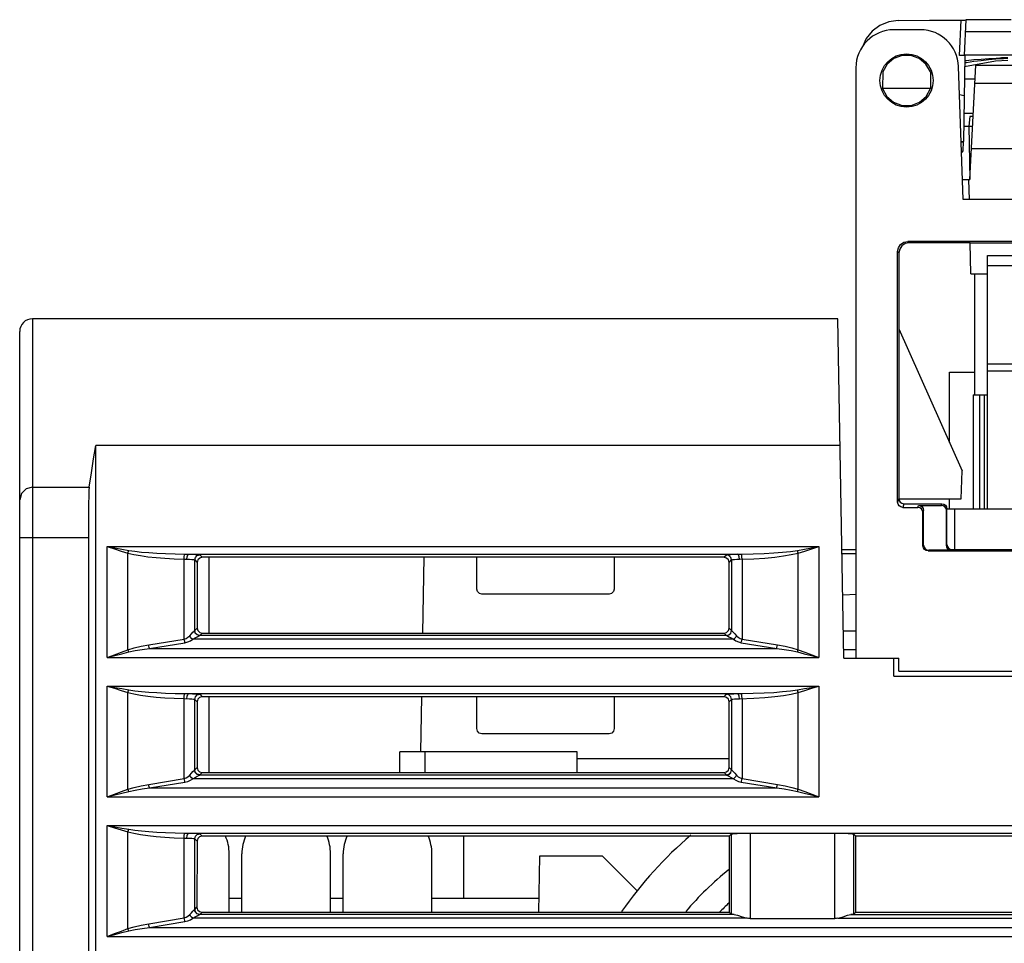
# Model space of a CAD drawing. Header units: millimetres. Extents: x 0 to 600, y 0 to 600.
# Tile 4 of 39: x 246 to 285, y 114 to 150. Entities that reach past the tile are written whole.
import ezdxf

# ---------------------------------------------------------------- set-up
doc = ezdxf.new("R2010")
doc.units = ezdxf.units.MM
doc.header["$LTSCALE"] = 39.111111
doc.layers.get('0').update_dxf_attribs({"linetype": 'CONTINUOUS'})

msp = doc.modelspace()

# ---------------------------------------------------------------- linework, layer by layer
at = {"color": 7, "linetype": 'CONTINUOUS'}
for p, q in [((280.888, 150.035), (280.521, 149.985)), ((280.888, 150.035), (282.129, 150.049)), ((282.129, 150.049), (283.457, 150.06)), ((283.307, 148.659), (283.381, 150.06)), ((283.457, 150.06), (283.522, 150.061)), ((283.508, 148.674), (283.581, 150.071)), ((283.522, 150.061), (283.566, 150.062)), ((283.566, 150.062), (283.581, 150.062)), ((284.466, 150.072), (283.581, 150.071)), ((285.347, 150.073), (284.466, 150.072)), ((279.868, 149.617), (279.632, 149.325)), ((280.169, 149.841), (279.868, 149.617)), ((280.521, 149.985), (280.169, 149.841)), ((281.775, 149.675), (280.723, 149.675)), ((279.632, 149.325), (279.486, 149.005)), ((284.45, 149.599), (283.556, 149.598)), ((285.339, 149.6), (284.45, 149.599)), ((280.725, 148.541), (280.46, 148.32)), ((281.05, 148.659), (280.725, 148.541)), ((281.397, 148.659), (281.05, 148.659)), ((281.722, 148.541), (281.397, 148.659)), ((281.987, 148.32), (281.722, 148.541)), ((283.384, 148.66), (283.307, 148.659)), ((283.451, 148.66), (283.307, 148.659)), ((283.449, 148.661), (283.384, 148.66)), ((283.492, 148.661), (283.449, 148.661)), ((283.523, 148.661), (283.464, 145.269)), ((283.507, 148.662), (283.492, 148.661)), ((342.524, 148.674), (283.508, 148.674)), ((283.52, 148.461), (283.59, 148.469)), ((283.59, 148.469), (283.882, 148.497)), ((284.164, 148.454), (283.873, 148.418)), ((283.882, 148.497), (284.174, 148.522)), ((284.457, 148.485), (284.164, 148.454)), ((284.174, 148.522), (284.467, 148.543)), ((284.751, 148.511), (284.457, 148.485)), ((284.467, 148.543), (284.76, 148.561)), ((285.226, 148.463), (284.731, 148.433)), ((285.046, 148.533), (284.751, 148.511)), ((284.76, 148.561), (285.054, 148.576)), ((285.224, 148.572), (284.968, 148.572)), ((285.225, 148.543), (285.046, 148.533)), ((285.054, 148.576), (285.223, 148.583)), ((279.223, 148.175), (279.223, 124.89)), ((280.46, 148.32), (280.285, 148.02)), ((282.162, 148.02), (281.987, 148.32)), ((283.457, 142.975), (283.274, 148.227)), ((284.731, 148.433), (283.515, 148.21)), ((283.583, 148.378), (283.518, 148.368)), ((283.873, 148.418), (283.583, 148.378)), ((283.724, 143.775), (283.959, 148.275)), ((283.959, 148.275), (287.197, 148.275)), ((280.285, 148.02), (280.274, 147.362)), ((282.162, 148.02), (282.173, 147.362)), ((283.93, 147.723), (283.507, 147.723)), ((280.229, 147.357), (280.274, 147.357)), ((282.173, 147.362), (280.274, 147.362)), ((280.274, 147.362), (280.444, 147.048)), ((282.003, 147.048), (282.173, 147.362)), ((282.216, 147.348), (282.173, 147.357)), ((283.923, 147.575), (348.783, 147.575)), ((280.444, 147.048), (280.712, 146.815)), ((281.735, 146.815), (282.003, 147.048)), ((283.496, 147.07), (283.313, 147.109)), ((280.712, 146.815), (281.045, 146.69)), ((281.045, 146.69), (281.402, 146.69)), ((281.402, 146.69), (281.735, 146.815)), ((283.487, 146.385), (283.86, 146.385)), ((283.724, 146.249), (283.687, 145.875)), ((283.853, 146.249), (283.724, 146.249)), ((283.475, 145.875), (283.834, 145.875)), ((283.687, 145.875), (283.724, 143.775)), ((283.377, 145.269), (283.464, 145.269)), ((283.378, 145.25), (283.464, 145.25)), ((283.461, 144.917), (283.467, 145.25)), ((326.087, 144.975), (283.786, 144.975)), ((283.392, 144.849), (283.461, 144.917)), ((283.393, 144.817), (283.461, 144.884)), ((283.43, 143.775), (283.724, 143.775)), ((283.664, 143.775), (283.692, 142.973)), ((325.982, 142.975), (283.457, 142.975)), ((280.871, 140.927), (280.902, 141.08)), ((280.902, 141.08), (280.989, 141.21)), ((281.04, 141.16), (280.952, 141.029)), ((280.989, 141.21), (281.119, 141.297)), ((281.17, 141.246), (281.04, 141.16)), ((281.119, 141.297), (281.271, 141.327)), ((281.322, 141.276), (281.17, 141.246)), ((325.876, 141.327), (281.271, 141.327)), ((281.322, 141.276), (281.271, 141.327)), ((283.737, 141.276), (281.322, 141.276)), ((283.759, 140.046), (283.737, 141.276)), ((283.737, 141.275), (325.821, 141.275)), ((280.922, 140.876), (280.871, 140.927)), ((280.871, 131.039), (280.871, 140.927)), ((280.922, 140.876), (280.919, 131.183)), ((280.952, 141.029), (280.922, 140.876)), ((284.424, 140.775), (325.064, 140.775)), ((284.424, 130.775), (284.424, 140.775)), ((325.064, 140.362), (284.424, 140.362)), ((283.759, 140.046), (284.424, 140.046)), ((283.924, 135.275), (283.924, 140.046)), ((278.512, 138.275), (246.723, 138.275)), ((246.723, 138.275), (246.723, 92.415)), ((278.746, 124.89), (278.512, 138.275)), ((246.223, 72.875), (246.223, 137.775)), ((280.923, 137.875), (283.424, 132.275)), ((284.424, 136.505), (325.064, 136.505)), ((282.924, 136.175), (283.924, 136.175)), ((282.924, 133.395), (282.924, 136.175)), ((325.064, 136.205), (284.424, 136.205)), ((283.854, 135.275), (284.424, 135.275)), ((283.854, 135.275), (283.854, 130.775)), ((284.116, 130.775), (284.116, 135.275)), ((284.295, 130.775), (284.295, 135.275)), ((249.138, 132.751), (249.223, 133.273)), ((278.6, 133.273), (249.223, 133.273)), ((249.223, 91.975), (249.223, 133.273)), ((249.052, 132.204), (249.138, 132.751)), ((248.966, 131.631), (249.052, 132.204)), ((283.385, 131.175), (283.424, 132.275)), ((246.29, 131.383), (246.223, 131.135)), ((246.473, 131.565), (246.29, 131.383)), ((246.723, 131.631), (246.473, 131.565)), ((246.723, 131.631), (248.966, 131.631)), ((248.958, 131.518), (248.951, 131.293)), ((248.966, 131.631), (248.958, 131.518)), ((280.919, 131.435), (280.923, 131.175)), ((248.944, 130.974), (248.939, 130.576)), ((248.951, 131.293), (248.944, 130.974)), ((280.919, 131.183), (280.871, 131.039)), ((280.886, 130.963), (280.871, 131.039)), ((280.929, 130.898), (280.886, 130.963)), ((280.919, 131.183), (280.934, 131.107)), ((280.923, 131.175), (283.385, 131.175)), ((280.934, 131.107), (280.977, 131.041)), ((280.977, 131.041), (281.042, 130.998)), ((281.042, 130.998), (281.119, 130.982)), ((281.119, 130.982), (281.071, 130.839)), ((281.119, 130.982), (282.619, 130.982)), ((282.597, 130.918), (282.619, 130.982)), ((282.619, 130.982), (282.695, 130.968)), ((282.695, 130.968), (282.76, 130.924)), ((282.924, 130.775), (282.924, 131.175)), ((248.939, 130.576), (248.936, 130.12)), ((280.995, 130.854), (280.929, 130.898)), ((281.071, 130.839), (280.995, 130.854)), ((281.071, 130.839), (281.671, 130.839)), ((281.671, 130.839), (281.697, 130.918)), ((281.747, 130.824), (281.671, 130.839)), ((281.697, 130.918), (282.597, 130.918)), ((281.697, 130.918), (281.773, 130.903)), ((281.812, 130.781), (281.747, 130.824)), ((281.773, 130.903), (281.838, 130.86)), ((281.856, 130.716), (281.812, 130.781)), ((281.838, 130.86), (281.882, 130.794)), ((281.871, 130.639), (281.856, 130.716)), ((281.871, 130.639), (281.897, 130.718)), ((281.871, 129.322), (281.871, 130.639)), ((281.882, 130.794), (281.897, 130.718)), ((281.897, 129.349), (281.897, 130.718)), ((282.673, 130.903), (282.597, 130.918)), ((282.738, 130.86), (282.673, 130.903)), ((282.782, 130.794), (282.738, 130.86)), ((282.76, 130.924), (282.804, 130.859)), ((282.797, 130.718), (282.782, 130.794)), ((282.797, 130.718), (282.819, 130.782)), ((282.797, 129.349), (282.797, 130.718)), ((282.804, 130.859), (282.819, 130.782)), ((282.818, 129.37), (282.819, 130.782)), ((282.819, 130.775), (326.223, 130.775)), ((283.124, 129.175), (283.124, 130.775)), ((248.936, 130.12), (248.935, 129.646)), ((246.223, 129.646), (248.935, 129.646)), ((248.935, 129.646), (248.935, 92.368)), ((249.682, 129.293), (277.765, 129.293)), ((249.682, 129.293), (249.974, 129.239)), ((249.682, 129.293), (249.963, 129.203)), ((249.682, 124.918), (249.682, 129.293)), ((249.963, 129.203), (250.234, 129.117)), ((249.974, 129.239), (250.257, 129.188)), ((250.234, 129.117), (250.497, 129.038)), ((250.257, 129.188), (250.53, 129.14)), ((250.497, 129.038), (250.508, 129.074)), ((250.497, 129.038), (250.734, 128.982)), ((250.497, 125.222), (250.497, 129.038)), ((250.508, 129.074), (250.519, 129.108)), ((250.519, 129.108), (250.53, 129.14)), ((250.53, 129.14), (250.767, 129.106)), ((250.767, 129.106), (251.03, 129.077)), ((251.03, 129.077), (251.319, 129.053)), ((251.319, 129.053), (251.636, 129.032)), ((251.636, 129.032), (251.981, 129.016)), ((251.981, 129.016), (252.353, 129.003)), ((275.166, 129.005), (275.599, 129.021)), ((275.599, 129.021), (275.989, 129.043)), ((275.989, 129.043), (276.334, 129.07)), ((276.334, 129.07), (276.643, 129.102)), ((276.643, 129.102), (276.917, 129.14)), ((276.676, 128.974), (276.949, 129.038)), ((276.917, 129.14), (277.19, 129.188)), ((276.928, 129.108), (276.917, 129.14)), ((276.939, 129.074), (276.928, 129.108)), ((276.949, 129.038), (276.939, 129.074)), ((276.949, 129.038), (277.213, 129.117)), ((276.949, 125.222), (276.949, 129.038)), ((277.19, 129.188), (277.473, 129.239)), ((277.213, 129.117), (277.484, 129.203)), ((277.473, 129.239), (277.765, 129.293)), ((277.484, 129.203), (277.765, 129.293)), ((277.765, 129.293), (277.765, 124.918)), ((278.671, 129.175), (279.223, 129.175)), ((278.674, 129.025), (279.223, 129.025)), ((281.871, 129.322), (281.897, 129.349)), ((281.886, 129.246), (281.871, 129.322)), ((281.93, 129.181), (281.886, 129.246)), ((281.897, 129.349), (281.912, 129.272)), ((281.912, 129.272), (281.956, 129.207)), ((281.995, 129.137), (281.93, 129.181)), ((281.956, 129.207), (282.021, 129.164)), ((282.071, 129.122), (281.995, 129.137)), ((282.021, 129.164), (282.097, 129.149)), ((282.071, 129.122), (282.097, 129.149)), ((282.071, 129.122), (326.076, 129.122)), ((282.997, 129.149), (282.097, 129.149)), ((282.797, 129.349), (282.818, 129.37)), ((282.812, 129.272), (282.797, 129.349)), ((282.856, 129.207), (282.812, 129.272)), ((282.818, 129.37), (282.833, 129.293)), ((282.833, 129.293), (282.877, 129.228)), ((282.921, 129.164), (282.856, 129.207)), ((282.877, 129.228), (282.942, 129.184)), ((282.997, 129.149), (282.921, 129.164)), ((282.942, 129.184), (283.018, 129.169)), ((282.992, 129.175), (326.074, 129.175)), ((282.997, 129.149), (283.018, 129.169)), ((250.734, 128.982), (250.997, 128.934)), ((250.997, 128.934), (251.286, 128.893)), ((251.286, 128.893), (251.603, 128.859)), ((251.603, 128.859), (251.949, 128.831)), ((251.949, 128.831), (252.32, 128.81)), ((252.32, 128.81), (252.714, 128.797)), ((252.353, 129.003), (252.747, 128.995)), ((252.714, 128.797), (252.72, 128.89)), ((252.714, 128.797), (252.921, 128.79)), ((252.714, 125.644), (252.714, 128.797)), ((252.72, 128.89), (252.731, 128.961)), ((252.731, 128.961), (252.747, 128.995)), ((252.747, 128.995), (252.896, 128.993)), ((252.821, 128.793), (252.832, 128.891)), ((252.832, 128.891), (252.859, 128.964)), ((252.859, 128.964), (252.896, 128.993)), ((252.896, 128.993), (274.551, 128.993)), ((252.896, 128.993), (253.037, 128.99)), ((252.921, 128.79), (253.011, 128.785)), ((253.011, 128.785), (253.079, 128.779)), ((253.037, 128.99), (253.163, 128.985)), ((253.079, 128.779), (253.118, 128.772)), ((253.118, 128.772), (253.132, 128.766)), ((253.132, 128.766), (253.159, 128.866)), ((253.132, 128.766), (253.23, 128.668)), ((253.132, 125.983), (253.132, 128.766)), ((253.159, 128.866), (253.232, 128.939)), ((253.163, 128.985), (253.257, 128.979)), ((253.23, 128.668), (253.228, 126.079)), ((253.257, 128.768), (253.23, 128.668)), ((253.232, 128.939), (253.332, 128.966)), ((253.257, 128.979), (253.312, 128.972)), ((253.329, 128.841), (253.257, 128.768)), ((253.312, 128.972), (253.332, 128.966)), ((253.43, 128.868), (253.329, 128.841)), ((253.332, 128.966), (253.43, 128.868)), ((274.017, 128.868), (253.43, 128.868)), ((253.692, 128.868), (253.689, 125.879)), ((262.178, 128.868), (262.126, 125.879)), ((264.264, 127.615), (264.265, 128.868)), ((269.682, 128.868), (269.683, 127.615)), ((274.017, 128.868), (274.115, 128.966)), ((274.118, 128.841), (274.017, 128.868)), ((274.115, 128.966), (274.135, 128.972)), ((274.215, 128.939), (274.115, 128.966)), ((274.19, 128.768), (274.118, 128.841)), ((274.135, 128.972), (274.189, 128.979)), ((274.189, 128.979), (274.282, 128.985)), ((274.217, 128.668), (274.19, 128.768)), ((274.288, 128.866), (274.215, 128.939)), ((274.217, 128.668), (274.315, 128.766)), ((274.219, 126.079), (274.217, 128.668)), ((274.282, 128.985), (274.409, 128.99)), ((274.315, 128.766), (274.288, 128.866)), ((274.315, 128.766), (274.329, 128.772)), ((274.315, 128.766), (274.315, 125.983)), ((274.329, 128.772), (274.368, 128.779)), ((274.368, 128.779), (274.434, 128.785)), ((274.409, 128.99), (274.551, 128.993)), ((274.434, 128.785), (274.525, 128.79)), ((274.525, 128.79), (274.626, 128.793)), ((274.551, 128.993), (274.7, 128.995)), ((274.588, 128.964), (274.551, 128.993)), ((274.615, 128.891), (274.588, 128.964)), ((274.626, 128.793), (274.615, 128.891)), ((274.626, 128.793), (275.198, 128.813)), ((274.7, 128.995), (275.166, 129.005)), ((274.716, 128.961), (274.7, 128.995)), ((274.727, 128.89), (274.716, 128.961)), ((274.733, 128.797), (274.727, 128.89)), ((274.733, 128.797), (274.733, 125.644)), ((275.198, 128.813), (275.632, 128.84)), ((275.632, 128.84), (276.022, 128.877)), ((276.022, 128.877), (276.366, 128.921)), ((276.366, 128.921), (276.676, 128.974)), ((264.291, 127.515), (264.264, 127.615)), ((264.364, 127.442), (264.291, 127.515)), ((269.656, 127.515), (269.583, 127.442)), ((269.683, 127.615), (269.656, 127.515)), ((264.464, 127.415), (264.364, 127.442)), ((269.483, 127.415), (264.464, 127.415)), ((269.583, 127.442), (269.483, 127.415)), ((279.234, 127.408), (278.723, 127.374)), ((253.003, 125.85), (253.062, 125.916)), ((253.062, 125.916), (253.105, 125.961)), ((253.105, 125.961), (253.128, 125.98)), ((253.128, 125.98), (253.13, 125.982)), ((253.155, 125.881), (253.128, 125.98)), ((253.13, 125.982), (253.132, 125.983)), ((253.132, 125.983), (253.228, 126.079)), ((253.159, 125.883), (253.132, 125.983)), ((253.228, 126.079), (253.255, 125.978)), ((253.255, 125.978), (253.328, 125.906)), ((253.328, 125.906), (253.428, 125.879)), ((274.019, 125.879), (274.119, 125.906)), ((274.119, 125.906), (274.192, 125.978)), ((274.192, 125.978), (274.219, 126.079)), ((274.219, 126.079), (274.315, 125.983)), ((274.288, 125.883), (274.315, 125.983)), ((274.292, 125.881), (274.319, 125.98)), ((274.315, 125.983), (274.316, 125.982)), ((274.316, 125.982), (274.319, 125.98)), ((274.319, 125.98), (274.342, 125.961)), ((274.342, 125.961), (274.385, 125.915)), ((274.385, 125.915), (274.445, 125.85)), ((278.727, 125.968), (279.223, 125.968)), ((251.317, 125.413), (252.714, 125.644)), ((252.714, 125.644), (252.791, 125.67)), ((252.724, 125.592), (252.714, 125.644)), ((252.735, 125.543), (252.724, 125.592)), ((252.747, 125.502), (252.735, 125.543)), ((252.747, 125.502), (252.854, 125.529)), ((252.791, 125.67), (252.865, 125.714)), ((252.854, 125.529), (252.958, 125.573)), ((252.865, 125.714), (252.934, 125.776)), ((252.934, 125.776), (253.003, 125.85)), ((252.967, 125.721), (252.934, 125.776)), ((252.958, 125.573), (253.055, 125.635)), ((253.008, 125.673), (252.967, 125.721)), ((253.055, 125.635), (253.008, 125.673)), ((253.055, 125.635), (253.151, 125.688)), ((274.392, 125.635), (253.055, 125.635)), ((253.151, 125.688), (253.234, 125.734)), ((253.227, 125.808), (253.155, 125.881)), ((253.232, 125.81), (253.159, 125.883)), ((253.326, 125.78), (253.227, 125.808)), ((253.332, 125.783), (253.232, 125.81)), ((253.234, 125.734), (253.294, 125.767)), ((253.294, 125.767), (253.326, 125.78)), ((253.326, 125.78), (253.33, 125.782)), ((274.121, 125.78), (253.326, 125.78)), ((253.33, 125.782), (253.332, 125.783)), ((253.332, 125.783), (253.428, 125.879)), ((253.428, 125.879), (274.019, 125.879)), ((274.019, 125.879), (274.115, 125.783)), ((274.115, 125.783), (274.215, 125.81)), ((274.115, 125.783), (274.117, 125.782)), ((274.117, 125.782), (274.121, 125.78)), ((274.121, 125.781), (274.22, 125.808)), ((274.121, 125.78), (274.153, 125.767)), ((274.153, 125.767), (274.214, 125.734)), ((274.214, 125.734), (274.297, 125.687)), ((274.215, 125.81), (274.288, 125.883)), ((274.22, 125.808), (274.292, 125.881)), ((274.297, 125.687), (274.392, 125.635)), ((274.392, 125.635), (274.439, 125.673)), ((274.392, 125.635), (274.489, 125.573)), ((274.439, 125.673), (274.48, 125.721)), ((274.445, 125.85), (274.513, 125.776)), ((274.48, 125.721), (274.513, 125.776)), ((274.489, 125.573), (274.593, 125.529)), ((274.513, 125.776), (274.582, 125.714)), ((274.582, 125.714), (274.656, 125.67)), ((274.593, 125.529), (274.7, 125.502)), ((274.656, 125.67), (274.733, 125.644)), ((274.7, 125.502), (274.712, 125.543)), ((274.712, 125.543), (274.723, 125.592)), ((274.723, 125.592), (274.733, 125.644)), ((274.733, 125.644), (276.13, 125.413)), ((249.966, 125.026), (250.238, 125.128)), ((250.238, 125.128), (250.497, 125.222)), ((250.26, 125.068), (250.53, 125.135)), ((250.497, 125.222), (250.746, 125.295)), ((250.508, 125.192), (250.497, 125.222)), ((250.519, 125.163), (250.508, 125.192)), ((250.53, 125.135), (250.519, 125.163)), ((250.53, 125.135), (250.779, 125.187)), ((250.746, 125.295), (251.02, 125.358)), ((250.779, 125.187), (251.052, 125.232)), ((251.02, 125.358), (251.317, 125.413)), ((251.052, 125.232), (251.349, 125.271)), ((251.326, 125.361), (251.317, 125.413)), ((251.337, 125.312), (251.326, 125.361)), ((251.349, 125.271), (251.337, 125.312)), ((251.349, 125.271), (252.747, 125.502)), ((251.349, 125.271), (276.098, 125.271)), ((274.7, 125.502), (276.098, 125.271)), ((276.098, 125.271), (276.11, 125.312)), ((276.098, 125.271), (276.396, 125.232)), ((276.11, 125.312), (276.121, 125.361)), ((276.121, 125.361), (276.13, 125.413)), ((276.13, 125.413), (276.429, 125.358)), ((276.396, 125.232), (276.669, 125.187)), ((276.429, 125.358), (276.701, 125.295)), ((276.669, 125.187), (276.917, 125.135)), ((276.701, 125.295), (276.949, 125.222)), ((276.917, 125.135), (276.928, 125.163)), ((276.917, 125.135), (277.187, 125.068)), ((276.928, 125.163), (276.939, 125.192)), ((276.939, 125.192), (276.949, 125.222)), ((276.949, 125.222), (277.209, 125.128)), ((277.209, 125.128), (277.481, 125.026)), ((278.74, 125.231), (279.223, 125.231)), ((249.682, 124.918), (249.966, 125.026)), ((249.682, 124.918), (249.978, 124.995)), ((249.682, 124.918), (277.765, 124.918)), ((249.978, 124.995), (250.26, 125.068)), ((277.187, 125.068), (277.469, 124.995)), ((277.469, 124.995), (277.765, 124.918)), ((277.481, 125.026), (277.765, 124.918)), ((278.746, 124.89), (280.923, 124.89)), ((280.723, 124.175), (280.723, 124.89)), ((280.923, 124.375), (280.923, 124.89)), ((280.923, 124.375), (336.724, 124.375)), ((280.723, 124.175), (336.724, 124.175)), ((249.682, 123.793), (277.765, 123.793)), ((249.682, 123.793), (249.974, 123.739)), ((249.682, 123.793), (249.963, 123.703)), ((249.682, 119.418), (249.682, 123.793)), ((249.963, 123.703), (250.234, 123.617)), ((249.974, 123.739), (250.257, 123.688)), ((250.234, 123.617), (250.497, 123.538)), ((250.257, 123.688), (250.53, 123.64)), ((250.497, 123.538), (250.508, 123.574)), ((250.508, 123.574), (250.519, 123.608)), ((250.519, 123.608), (250.53, 123.64)), ((250.53, 123.64), (250.767, 123.606)), ((250.767, 123.606), (251.03, 123.577)), ((251.03, 123.577), (251.319, 123.553)), ((275.989, 123.543), (276.334, 123.57)), ((276.334, 123.57), (276.643, 123.602)), ((276.643, 123.602), (276.917, 123.64)), ((276.917, 123.64), (277.19, 123.688)), ((276.928, 123.608), (276.917, 123.64)), ((276.939, 123.574), (276.928, 123.608)), ((276.949, 123.538), (276.939, 123.574)), ((276.949, 123.538), (277.213, 123.617)), ((277.19, 123.688), (277.473, 123.739)), ((277.213, 123.617), (277.484, 123.703)), ((277.473, 123.739), (277.765, 123.793)), ((277.484, 123.703), (277.765, 123.793)), ((277.765, 123.793), (277.765, 119.418)), ((250.497, 123.538), (250.734, 123.482)), ((250.497, 119.722), (250.497, 123.538)), ((250.734, 123.482), (250.997, 123.434)), ((250.997, 123.434), (251.286, 123.393)), ((251.286, 123.393), (251.603, 123.359)), ((251.319, 123.553), (251.636, 123.532)), ((251.603, 123.359), (251.949, 123.331)), ((251.636, 123.532), (251.981, 123.516)), ((251.949, 123.331), (252.32, 123.31)), ((251.981, 123.516), (252.353, 123.503)), ((252.32, 123.31), (252.714, 123.297)), ((252.353, 123.503), (252.747, 123.495)), ((252.714, 123.297), (252.72, 123.39)), ((252.714, 123.297), (252.921, 123.29)), ((252.714, 120.144), (252.714, 123.297)), ((252.72, 123.39), (252.731, 123.461)), ((252.731, 123.461), (252.747, 123.495)), ((252.747, 123.495), (252.896, 123.493)), ((252.821, 123.293), (252.832, 123.391)), ((252.832, 123.391), (252.859, 123.464)), ((252.859, 123.464), (252.896, 123.493)), ((252.896, 123.493), (274.551, 123.493)), ((252.896, 123.493), (253.037, 123.49)), ((252.921, 123.29), (253.011, 123.285)), ((253.011, 123.285), (253.079, 123.279)), ((253.037, 123.49), (253.163, 123.485)), ((253.079, 123.279), (253.118, 123.272)), ((253.118, 123.272), (253.132, 123.266)), ((253.132, 123.266), (253.159, 123.366)), ((253.132, 123.266), (253.226, 123.173)), ((253.132, 120.483), (253.132, 123.266)), ((253.159, 123.366), (253.232, 123.439)), ((253.163, 123.485), (253.257, 123.479)), ((253.252, 123.272), (253.226, 123.173)), ((253.232, 123.439), (253.332, 123.466)), ((253.325, 123.345), (253.252, 123.272)), ((253.257, 123.479), (253.312, 123.472)), ((253.312, 123.472), (253.332, 123.466)), ((253.426, 123.372), (253.325, 123.345)), ((253.332, 123.466), (253.426, 123.372)), ((274.021, 123.372), (253.426, 123.372)), ((253.687, 123.372), (253.684, 120.375)), ((262.082, 123.372), (262.044, 121.2)), ((264.26, 122.111), (264.261, 123.372)), ((269.686, 123.372), (269.687, 122.111)), ((274.021, 123.372), (274.115, 123.466)), ((274.122, 123.345), (274.021, 123.372)), ((274.115, 123.466), (274.135, 123.472)), ((274.215, 123.439), (274.115, 123.466)), ((274.194, 123.272), (274.122, 123.345)), ((274.135, 123.472), (274.189, 123.479)), ((274.189, 123.479), (274.282, 123.485)), ((274.221, 123.173), (274.194, 123.272)), ((274.288, 123.366), (274.215, 123.439)), ((274.221, 123.173), (274.315, 123.266)), ((274.282, 123.485), (274.409, 123.49)), ((274.315, 123.266), (274.288, 123.366)), ((274.315, 123.266), (274.329, 123.272)), ((274.315, 123.266), (274.315, 120.483)), ((274.329, 123.272), (274.368, 123.279)), ((274.368, 123.279), (274.434, 123.285)), ((274.409, 123.49), (274.551, 123.493)), ((274.434, 123.285), (274.525, 123.29)), ((274.525, 123.29), (274.626, 123.293)), ((274.551, 123.493), (274.7, 123.495)), ((274.588, 123.464), (274.551, 123.493)), ((274.615, 123.391), (274.588, 123.464)), ((274.626, 123.293), (274.615, 123.391)), ((274.626, 123.293), (275.198, 123.313)), ((274.7, 123.495), (275.166, 123.505)), ((274.716, 123.461), (274.7, 123.495)), ((274.727, 123.39), (274.716, 123.461)), ((274.733, 123.297), (274.727, 123.39)), ((274.733, 123.297), (274.733, 120.144)), ((275.166, 123.505), (275.599, 123.521)), ((275.198, 123.313), (275.632, 123.34)), ((275.599, 123.521), (275.989, 123.543)), ((275.632, 123.34), (276.022, 123.377)), ((276.022, 123.377), (276.366, 123.421)), ((276.366, 123.421), (276.676, 123.474)), ((276.676, 123.474), (276.949, 123.538)), ((276.949, 119.722), (276.949, 123.538)), ((253.226, 123.173), (253.224, 120.575)), ((274.223, 120.575), (274.221, 123.173)), ((264.287, 122.011), (264.26, 122.111)), ((269.687, 122.111), (269.66, 122.011)), ((264.36, 121.938), (264.287, 122.011)), ((264.46, 121.911), (264.36, 121.938)), ((269.487, 121.911), (264.46, 121.911)), ((269.587, 121.938), (269.487, 121.911)), ((269.66, 122.011), (269.587, 121.938)), ((268.223, 121.2), (261.223, 121.2)), ((261.223, 120.375), (261.223, 121.2)), ((262.223, 120.375), (262.223, 121.2)), ((268.223, 120.375), (268.223, 121.2)), ((274.223, 120.925), (268.223, 120.925)), ((253.062, 120.416), (253.105, 120.461)), ((253.105, 120.461), (253.128, 120.48)), ((253.128, 120.48), (253.13, 120.482)), ((253.155, 120.381), (253.128, 120.48)), ((253.13, 120.482), (253.132, 120.483)), ((253.132, 120.483), (253.224, 120.575)), ((253.159, 120.383), (253.132, 120.483)), ((253.224, 120.575), (253.251, 120.474)), ((253.251, 120.474), (253.324, 120.402)), ((274.123, 120.402), (274.196, 120.474)), ((274.196, 120.474), (274.223, 120.575)), ((274.223, 120.575), (274.315, 120.483)), ((274.288, 120.383), (274.315, 120.483)), ((274.292, 120.381), (274.319, 120.48)), ((274.315, 120.483), (274.316, 120.482)), ((274.316, 120.482), (274.319, 120.48)), ((274.319, 120.48), (274.342, 120.461)), ((274.342, 120.461), (274.385, 120.415)), ((251.317, 119.913), (252.714, 120.144)), ((252.714, 120.144), (252.791, 120.17)), ((252.724, 120.092), (252.714, 120.144)), ((252.735, 120.043), (252.724, 120.092)), ((252.791, 120.17), (252.865, 120.214)), ((252.854, 120.029), (252.958, 120.073)), ((252.865, 120.214), (252.934, 120.276)), ((252.934, 120.276), (253.003, 120.35)), ((252.967, 120.221), (252.934, 120.276)), ((252.958, 120.073), (253.055, 120.134)), ((253.008, 120.173), (252.967, 120.221)), ((253.003, 120.35), (253.062, 120.416)), ((253.055, 120.134), (253.008, 120.173)), ((253.055, 120.134), (253.151, 120.188)), ((274.392, 120.134), (253.055, 120.134)), ((253.151, 120.188), (253.234, 120.234)), ((253.227, 120.308), (253.155, 120.381)), ((253.232, 120.31), (253.159, 120.383)), ((253.326, 120.28), (253.227, 120.308)), ((253.332, 120.283), (253.232, 120.31)), ((253.234, 120.234), (253.294, 120.267)), ((253.294, 120.267), (253.326, 120.28)), ((253.324, 120.402), (253.423, 120.375)), ((253.326, 120.28), (253.33, 120.282)), ((274.121, 120.28), (253.326, 120.28)), ((253.33, 120.282), (253.332, 120.283)), ((253.332, 120.283), (253.423, 120.375)), ((253.423, 120.375), (274.024, 120.375)), ((274.024, 120.375), (274.123, 120.402)), ((274.024, 120.375), (274.115, 120.283)), ((274.115, 120.283), (274.215, 120.31)), ((274.115, 120.283), (274.117, 120.282)), ((274.117, 120.282), (274.121, 120.28)), ((274.121, 120.281), (274.22, 120.308)), ((274.121, 120.28), (274.153, 120.267)), ((274.153, 120.267), (274.214, 120.234)), ((274.214, 120.234), (274.297, 120.187)), ((274.215, 120.31), (274.288, 120.383)), ((274.22, 120.308), (274.292, 120.381)), ((274.297, 120.187), (274.392, 120.134)), ((274.385, 120.415), (274.445, 120.35)), ((274.392, 120.134), (274.439, 120.173)), ((274.392, 120.134), (274.489, 120.073)), ((274.439, 120.173), (274.48, 120.221)), ((274.445, 120.35), (274.513, 120.276)), ((274.48, 120.221), (274.513, 120.276)), ((274.489, 120.073), (274.593, 120.029)), ((274.513, 120.276), (274.582, 120.214)), ((274.582, 120.214), (274.656, 120.17)), ((274.656, 120.17), (274.733, 120.144)), ((274.712, 120.043), (274.723, 120.092)), ((274.723, 120.092), (274.733, 120.144)), ((274.733, 120.144), (276.13, 119.913)), ((250.238, 119.628), (250.497, 119.722)), ((250.497, 119.722), (250.746, 119.795)), ((250.508, 119.692), (250.497, 119.722)), ((250.519, 119.663), (250.508, 119.692)), ((250.53, 119.635), (250.779, 119.687)), ((250.746, 119.795), (251.02, 119.858)), ((250.779, 119.687), (251.052, 119.732)), ((251.02, 119.858), (251.317, 119.913)), ((251.052, 119.732), (251.349, 119.771)), ((251.326, 119.861), (251.317, 119.913)), ((251.337, 119.812), (251.326, 119.861)), ((251.349, 119.771), (251.337, 119.812)), ((251.349, 119.771), (252.747, 120.002)), ((251.349, 119.771), (276.098, 119.771)), ((252.747, 120.002), (252.735, 120.043)), ((252.747, 120.002), (252.854, 120.029)), ((274.593, 120.029), (274.7, 120.002)), ((274.7, 120.002), (274.712, 120.043)), ((274.7, 120.002), (276.098, 119.771)), ((276.098, 119.771), (276.11, 119.812)), ((276.098, 119.771), (276.396, 119.732)), ((276.11, 119.812), (276.121, 119.861)), ((276.121, 119.861), (276.13, 119.913)), ((276.13, 119.913), (276.429, 119.858)), ((276.396, 119.732), (276.669, 119.687)), ((276.429, 119.858), (276.701, 119.795)), ((276.669, 119.687), (276.917, 119.635)), ((276.701, 119.795), (276.949, 119.722)), ((276.928, 119.663), (276.939, 119.692)), ((276.939, 119.692), (276.949, 119.722)), ((276.949, 119.722), (277.209, 119.628)), ((249.682, 119.418), (249.966, 119.526)), ((249.682, 119.418), (249.978, 119.495)), ((249.682, 119.418), (277.765, 119.418)), ((249.966, 119.526), (250.238, 119.628)), ((249.978, 119.495), (250.26, 119.568)), ((250.26, 119.568), (250.53, 119.635)), ((250.53, 119.635), (250.519, 119.663)), ((276.917, 119.635), (276.928, 119.663)), ((276.917, 119.635), (277.187, 119.568)), ((277.187, 119.568), (277.469, 119.495)), ((277.209, 119.628), (277.481, 119.526)), ((277.469, 119.495), (277.765, 119.418)), ((277.481, 119.526), (277.765, 119.418)), ((249.682, 118.293), (336.265, 118.293)), ((249.682, 118.293), (249.974, 118.239)), ((249.682, 118.293), (249.963, 118.203)), ((249.682, 113.918), (249.682, 118.293)), ((249.963, 118.203), (250.234, 118.117)), ((249.974, 118.239), (250.257, 118.188)), ((250.257, 118.188), (250.53, 118.14)), ((250.519, 118.108), (250.53, 118.14)), ((250.53, 118.14), (250.767, 118.106)), ((250.234, 118.117), (250.497, 118.038)), ((250.497, 118.038), (250.508, 118.074)), ((250.497, 118.038), (250.734, 117.982)), ((250.497, 114.222), (250.497, 118.038)), ((250.508, 118.074), (250.519, 118.108)), ((250.734, 117.982), (250.997, 117.934)), ((250.767, 118.106), (251.03, 118.077)), ((250.997, 117.934), (251.286, 117.893)), ((251.03, 118.077), (251.319, 118.053)), ((251.286, 117.893), (251.603, 117.859)), ((251.319, 118.053), (251.636, 118.032)), ((251.603, 117.859), (251.949, 117.831)), ((251.636, 118.032), (251.981, 118.016)), ((251.949, 117.831), (252.32, 117.81)), ((251.981, 118.016), (252.353, 118.003)), ((252.32, 117.81), (252.714, 117.797)), ((252.353, 118.003), (252.747, 117.995)), ((252.714, 117.797), (252.72, 117.89)), ((252.714, 117.797), (252.921, 117.79)), ((252.714, 114.644), (252.714, 117.797)), ((252.72, 117.89), (252.731, 117.961)), ((252.731, 117.961), (252.747, 117.995)), ((252.747, 117.995), (252.896, 117.993)), ((252.821, 117.793), (252.832, 117.891)), ((252.832, 117.891), (252.859, 117.964)), ((252.859, 117.964), (252.896, 117.993)), ((252.896, 117.993), (333.051, 117.993)), ((252.896, 117.993), (253.037, 117.99)), ((252.921, 117.79), (253.011, 117.785)), ((253.011, 117.785), (253.079, 117.779)), ((253.037, 117.99), (253.163, 117.985)), ((253.079, 117.779), (253.118, 117.772)), ((253.118, 117.772), (253.132, 117.766)), ((253.132, 117.766), (253.159, 117.866)), ((253.132, 117.766), (253.222, 117.677)), ((253.132, 114.983), (253.132, 117.766)), ((253.159, 117.866), (253.232, 117.939)), ((253.163, 117.985), (253.257, 117.979)), ((253.248, 117.776), (253.222, 117.677)), ((253.232, 117.939), (253.332, 117.966)), ((253.321, 117.849), (253.248, 117.776)), ((253.257, 117.979), (253.312, 117.972)), ((253.312, 117.972), (253.332, 117.966)), ((253.422, 117.876), (253.321, 117.849)), ((253.332, 117.966), (253.422, 117.876)), ((274.225, 117.876), (253.422, 117.876)), ((263.742, 117.876), (263.742, 115.425)), ((274.225, 117.876), (274.301, 117.953)), ((274.225, 117.876), (274.228, 114.871)), ((274.301, 117.953), (274.368, 117.965)), ((274.301, 117.953), (274.301, 114.797)), ((274.368, 117.965), (274.533, 117.975)), ((274.533, 117.975), (274.772, 117.982)), ((274.772, 117.982), (275.051, 117.984)), ((275.051, 117.984), (278.396, 117.984)), ((275.051, 117.984), (275.051, 114.625)), ((278.396, 117.984), (278.675, 117.982)), ((278.396, 114.625), (278.396, 117.984)), ((278.675, 117.982), (278.914, 117.975)), ((278.914, 117.975), (279.079, 117.965)), ((279.079, 117.965), (279.146, 117.953)), ((279.222, 117.876), (279.146, 117.953)), ((279.146, 114.797), (279.146, 117.953)), ((279.219, 114.871), (279.222, 117.876)), ((306.725, 117.876), (279.222, 117.876)), ((253.222, 117.677), (253.22, 115.071)), ((254.492, 114.871), (254.492, 117.175)), ((254.992, 114.871), (254.992, 117.175)), ((258.492, 114.871), (258.492, 117.175)), ((258.992, 114.871), (258.992, 117.175)), ((262.492, 114.871), (262.492, 117.175)), ((266.736, 117.075), (266.697, 114.871)), ((269.223, 117.075), (266.736, 117.075)), ((269.223, 117.075), (270.587, 115.712)), ((254.492, 115.425), (254.992, 115.425)), ((258.492, 115.425), (258.992, 115.425)), ((262.492, 115.425), (266.707, 115.425)), ((253.132, 114.983), (253.22, 115.071)), ((253.22, 115.071), (253.247, 114.97)), ((251.317, 114.413), (252.714, 114.644)), ((252.714, 114.644), (252.791, 114.67)), ((252.724, 114.592), (252.714, 114.644)), ((252.791, 114.67), (252.865, 114.714)), ((252.865, 114.714), (252.934, 114.776)), ((252.934, 114.776), (253.003, 114.85)), ((252.967, 114.721), (252.934, 114.776)), ((252.958, 114.573), (253.055, 114.634)), ((253.008, 114.673), (252.967, 114.721)), ((253.003, 114.85), (253.062, 114.916)), ((253.055, 114.634), (253.008, 114.673)), ((253.055, 114.634), (253.151, 114.688)), ((274.93, 114.634), (253.055, 114.634)), ((253.062, 114.916), (253.105, 114.961)), ((253.105, 114.961), (253.128, 114.98)), ((253.128, 114.98), (253.13, 114.982)), ((253.155, 114.881), (253.128, 114.98)), ((253.13, 114.982), (253.132, 114.983)), ((253.159, 114.883), (253.132, 114.983)), ((253.151, 114.688), (253.234, 114.734)), ((253.227, 114.808), (253.155, 114.881)), ((253.232, 114.81), (253.159, 114.883)), ((253.326, 114.78), (253.227, 114.808)), ((253.332, 114.783), (253.232, 114.81)), ((253.234, 114.734), (253.294, 114.767)), ((253.247, 114.97), (253.32, 114.897)), ((253.294, 114.767), (253.326, 114.78)), ((253.32, 114.897), (253.419, 114.871)), ((253.326, 114.78), (253.33, 114.782)), ((274.422, 114.78), (253.326, 114.78)), ((253.33, 114.782), (253.332, 114.783)), ((253.332, 114.783), (253.419, 114.871)), ((253.419, 114.871), (274.228, 114.871)), ((274.228, 114.871), (274.301, 114.797)), ((274.336, 114.788), (274.301, 114.797)), ((274.422, 114.78), (274.336, 114.788)), ((274.422, 114.78), (274.553, 114.749)), ((274.553, 114.749), (274.73, 114.687)), ((274.73, 114.687), (274.93, 114.634)), ((274.99, 114.627), (274.93, 114.634)), ((278.517, 114.634), (278.457, 114.627)), ((278.517, 114.634), (278.717, 114.687)), ((278.517, 114.634), (307.43, 114.634)), ((278.717, 114.687), (278.893, 114.749)), ((278.893, 114.749), (279.025, 114.78)), ((279.111, 114.788), (279.025, 114.78)), ((279.025, 114.78), (306.922, 114.78)), ((279.146, 114.797), (279.111, 114.788)), ((279.219, 114.871), (279.146, 114.797)), ((279.219, 114.871), (306.728, 114.871)), ((250.497, 114.222), (250.746, 114.295)), ((250.746, 114.295), (251.02, 114.358)), ((251.02, 114.358), (251.317, 114.413)), ((251.052, 114.232), (251.349, 114.271)), ((251.326, 114.361), (251.317, 114.413)), ((251.337, 114.312), (251.326, 114.361)), ((251.349, 114.271), (251.337, 114.312)), ((251.349, 114.271), (252.747, 114.502)), ((251.349, 114.271), (334.598, 114.271)), ((252.735, 114.543), (252.724, 114.592)), ((252.747, 114.502), (252.735, 114.543)), ((252.747, 114.502), (252.854, 114.529)), ((252.854, 114.529), (252.958, 114.573)), ((275.051, 114.625), (274.99, 114.627)), ((275.051, 114.625), (278.396, 114.625)), ((278.457, 114.627), (278.396, 114.625)), ((249.682, 113.918), (249.966, 114.026)), ((249.682, 113.918), (249.978, 113.995)), ((249.682, 113.918), (336.265, 113.918)), ((249.966, 114.026), (250.238, 114.128)), ((249.978, 113.995), (250.26, 114.068)), ((250.238, 114.128), (250.497, 114.222)), ((250.26, 114.068), (250.53, 114.135)), ((250.508, 114.192), (250.497, 114.222)), ((250.519, 114.163), (250.508, 114.192)), ((250.53, 114.135), (250.519, 114.163)), ((250.53, 114.135), (250.779, 114.187)), ((250.779, 114.187), (251.052, 114.232))]:
    msp.add_line(p, q, dxfattribs=at)
msp.add_circle((281.223, 147.675), 1.05, dxfattribs=at)
for centre, radius, start, end in [((280.723, 148.175), 1.5, 90, 180), ((281.775, 148.175), 1.5, 2, 90), ((246.723, 137.775), 0.5, 90, 180), ((252.742, 117.175), 1.75, 0, 23.7716), ((256.742, 117.175), 1.75, 156.1793, 180), ((256.742, 117.175), 1.75, 0, 23.6976), ((260.742, 117.175), 1.75, 156.1793, 180), ((260.742, 117.175), 1.75, 0, 23.6976), ((282.724, 106.075), 15.5, 130.2493, 145.3161), ((282.724, 106.075), 13.5, 129.1381, 139.1896), ((282.724, 106.075), 12.5, 132.9361, 135.2578)]:
    msp.add_arc(centre, radius, start, end, dxfattribs=at)

doc.saveas('drawing.dxf')
